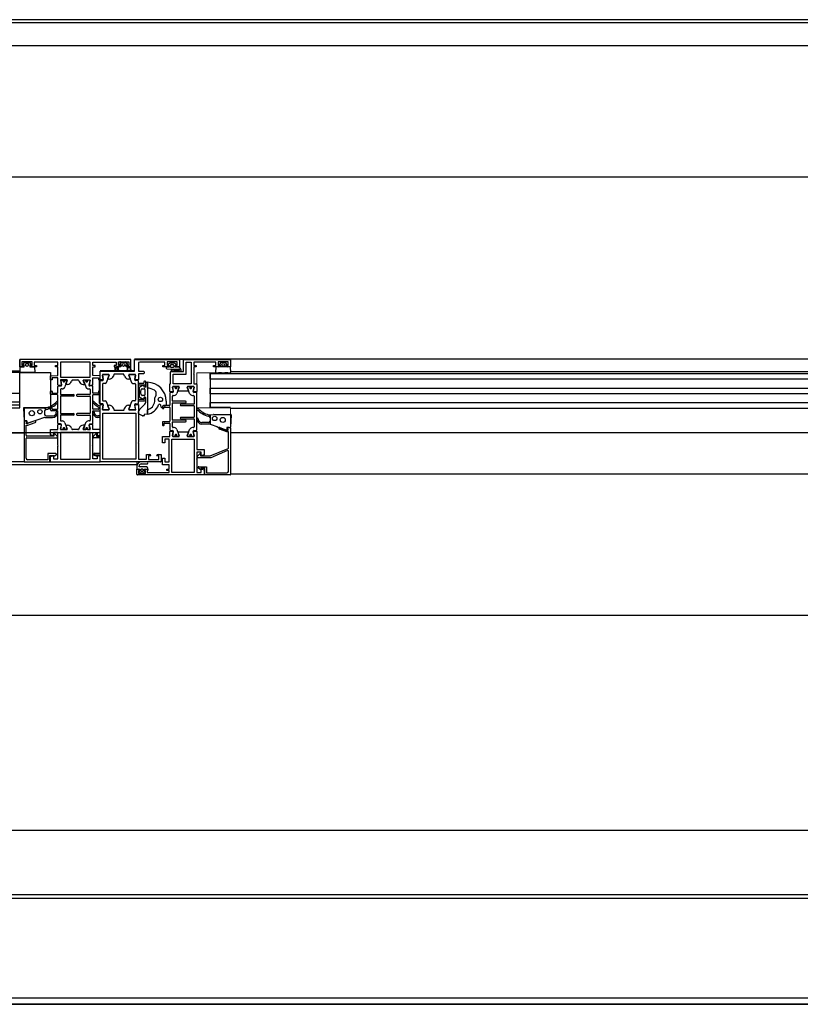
# Model space of a CAD drawing. Header units: millimetres. Extents: x 45983 to 94428, y -13359 to 18562.
# Tile 53 of 57: x 87684 to 88217, y 14488 to 15162. Entities that reach past the tile are written whole.
import ezdxf

# ---------------------------------------------------------------- set-up
doc = ezdxf.new("R2010")
doc.units = ezdxf.units.MM

msp = doc.modelspace()

# ---------------------------------------------------------------- linework, layer by layer
for p, q in [((91190, 15161.9), (81724.54, 15161.9)), ((81724.54, 15160.09), (91190, 15160.09)), ((75653.08, 15144.24), (91190, 15144.24)), ((92062.41, 15054.24), (75653.08, 15054.24)), ((87683.65, 14924.4), (87683.65, 14929.4)), ((87759.43, 14929.4), (87683.65, 14929.4)), ((87759.68, 14924.4), (87759.68, 14929.15)), ((87762.15, 14929.9), (87792.92, 14929.9)), ((87762.15, 14921.41), (87762.15, 14929.4)), ((87792.92, 14929.9), (87795.77, 14929.9)), ((87795.77, 14929.9), (87827.77, 14929.9)), ((87795.77, 14921.33), (87795.77, 14929.13)), ((87796.02, 14929.38), (87827.52, 14929.38)), ((87827.77, 14929.9), (88687.23, 14929.9)), ((87685.65, 14924.4), (87683.65, 14924.4)), ((87683.93, 14924.35), (87686.71, 14924.35)), ((87692.15, 14927.9), (87685.15, 14927.9)), ((87685.15, 14927.9), (87685.15, 14925.4)), ((87685.15, 14925.4), (87686.65, 14925.4)), ((87686.08, 14925.97), (87686.76, 14927.16)), ((87686.71, 14925.61), (87686.22, 14925.68)), ((87686.71, 14924.35), (87686.71, 14925.61)), ((87687.19, 14927.41), (87690.11, 14927.41)), ((87690.54, 14927.16), (87691.22, 14925.97)), ((87691.08, 14925.68), (87690.59, 14925.61)), ((87690.59, 14925.61), (87690.59, 14924.35)), ((87690.59, 14924.35), (87693.37, 14924.35)), ((87690.65, 14925.4), (87692.15, 14925.4)), ((87695.15, 14924.4), (87691.65, 14924.4)), ((87692.15, 14925.4), (87692.15, 14927.9)), ((87709.65, 14927.6), (87693.65, 14927.6)), ((87693.65, 14927.6), (87693.65, 14925.4)), ((87693.65, 14925.4), (87695.15, 14925.4)), ((87693.67, 14924.12), (87693.93, 14920.72)), ((87695.15, 14925.4), (87695.15, 14924.4)), ((87708.15, 14924.4), (87708.15, 14925.4)), ((87708.15, 14925.4), (87709.65, 14925.4)), ((87709.65, 14924.4), (87708.15, 14924.4)), ((87709.65, 14925.4), (87709.65, 14927.6)), ((87709.65, 14918.4), (87709.65, 14924.4)), ((87711.48, 14927.6), (87711.48, 14917.41)), ((87731.88, 14927.6), (87711.48, 14927.6)), ((87731.88, 14917.41), (87731.88, 14927.6)), ((87733.68, 14927.6), (87749.68, 14927.6)), ((87733.68, 14925.4), (87733.68, 14927.6)), ((87735.18, 14925.4), (87733.68, 14925.4)), ((87733.68, 14924.4), (87735.18, 14924.4)), ((87733.68, 14918.4), (87733.68, 14924.4)), ((87735.18, 14924.4), (87735.18, 14925.4)), ((87748.18, 14925.4), (87748.18, 14924.4)), ((87749.68, 14925.4), (87748.18, 14925.4)), ((87748.18, 14924.4), (87751.68, 14924.4)), ((87749.67, 14924.12), (87749.49, 14921.91)), ((87749.68, 14927.6), (87749.68, 14925.4)), ((87752.74, 14924.35), (87749.97, 14924.35)), ((87751.18, 14927.9), (87758.18, 14927.9)), ((87751.18, 14925.4), (87751.18, 14927.9)), ((87752.68, 14925.4), (87751.18, 14925.4)), ((87752.79, 14927.16), (87752.11, 14925.97)), ((87752.25, 14925.68), (87752.74, 14925.61)), ((87752.57, 14927.88), (87756.17, 14927.88)), ((87752.74, 14925.61), (87752.74, 14924.35)), ((87756.14, 14927.41), (87753.22, 14927.41)), ((87757.26, 14925.97), (87756.57, 14927.16)), ((87756.63, 14925.61), (87757.12, 14925.68)), ((87756.63, 14924.35), (87756.63, 14925.61)), ((87759.4, 14924.35), (87756.63, 14924.35)), ((87758.18, 14925.4), (87756.68, 14925.4)), ((87757.68, 14924.4), (87759.68, 14924.4)), ((87758.18, 14927.9), (87758.18, 14925.4)), ((87759.87, 14921.91), (87759.7, 14924.12)), ((87784.36, 14923.05), (87792.2, 14922.78)), ((87786.67, 14924.49), (87786.67, 14925.39)), ((87787.17, 14925.89), (87788.57, 14925.89)), ((87788.57, 14923.99), (87787.17, 14923.99)), ((87789.26, 14921.91), (87787.75, 14922.41)), ((87789.07, 14925.39), (87789.07, 14924.49)), ((87817.76, 14924.1), (87817.49, 14920.7)), ((87827.49, 14924.38), (87818.05, 14924.38)), ((87820.88, 14927.13), (87820.2, 14925.95)), ((87824.23, 14927.38), (87821.31, 14927.38)), ((87825.34, 14925.95), (87824.66, 14927.13)), ((87828.05, 14920.7), (87827.79, 14924.1)), ((87683.65, 14921.4), (86688.02, 14921.4)), ((87683.65, 14920.4), (86688.02, 14920.4)), ((87683.65, 14896.4), (87683.65, 14920.4)), ((87684.92, 14920.41), (87683.67, 14920.41)), ((87685.73, 14920.51), (87684.92, 14920.41)), ((87687.35, 14920.51), (87685.73, 14920.51)), ((87688.02, 14920.41), (87687.35, 14920.51)), ((87689.28, 14920.41), (87688.02, 14920.41)), ((87689.95, 14920.51), (87689.28, 14920.41)), ((87691.57, 14920.51), (87689.95, 14920.51)), ((87692.38, 14920.41), (87691.57, 14920.51)), ((87693.63, 14920.41), (87692.38, 14920.41)), ((87704.65, 14918.3), (87709.65, 14918.4)), ((87704.75, 14915.41), (87704.65, 14918.3)), ((87705.85, 14915.51), (87704.75, 14915.41)), ((87709.64, 14916.91), (87705.85, 14916.91)), ((87705.85, 14916.91), (87705.85, 14915.51)), ((87709.64, 14912.05), (87709.64, 14916.91)), ((87711.48, 14917.41), (87731.88, 14917.41)), ((87715.99, 14915.41), (87711.74, 14915.41)), ((87719.86, 14915.41), (87723.51, 14915.41)), ((87727.34, 14915.41), (87731.6, 14915.41)), ((87738.68, 14918.3), (87733.68, 14918.4)), ((87733.69, 14916.91), (87737.48, 14916.91)), ((87733.69, 14912.05), (87733.69, 14916.91)), ((87737.48, 14916.91), (87737.48, 14915.51)), ((87737.48, 14915.51), (87738.58, 14915.41)), ((87738.58, 14915.41), (87738.68, 14918.3)), ((87738.68, 14921.91), (87762.15, 14921.91)), ((87738.69, 14921.41), (87762.15, 14921.41)), ((87740.53, 14915.5), (87738.88, 14915.5)), ((87744.92, 14916.06), (87744.11, 14916.06)), ((87748.11, 14919.08), (87747.73, 14918.04)), ((87754.47, 14919.41), (87748.58, 14919.41)), ((87755.91, 14921.39), (87752.45, 14921.39)), ((87755.32, 14918.04), (87754.94, 14919.08)), ((87758.95, 14916.06), (87758.14, 14916.06)), ((87764.59, 14915.51), (87762.54, 14915.51)), ((87768.79, 14920.91), (87768.79, 14920.11)), ((87787.02, 14921.08), (87795.52, 14921.08)), ((87787.5, 14921.65), (87789.01, 14921.15)), ((87792.74, 14921.89), (87789.48, 14921.88)), ((87789.48, 14921.08), (87793.06, 14921.08)), ((87813.78, 14920.36), (87813.78, 14896.9)), ((87813.78, 14919.9), (88701.22, 14919.9)), ((87813.78, 14915.9), (87813.78, 14919.9)), ((88701.22, 14915.9), (87813.78, 14915.9)), ((88687.23, 14920.9), (87827.77, 14920.9)), ((87709.66, 14906.65), (87709.66, 14910.85)), ((87709.88, 14911.85), (87711.92, 14911.85)), ((87710.16, 14911.35), (87711.81, 14911.35)), ((87711.46, 14908.85), (87711.46, 14905.65)), ((87711.54, 14915.17), (87712.08, 14912.09)), ((87711.73, 14914.99), (87712.31, 14911.82)), ((87712.59, 14909.35), (87711.96, 14909.35)), ((87712.05, 14915.35), (87713.19, 14915.26)), ((87716.03, 14914.93), (87714.47, 14910.66)), ((87714.51, 14915.24), (87715.72, 14915.34)), ((87715.29, 14912.68), (87716.18, 14915.14)), ((87716.28, 14912.41), (87715.47, 14912.41)), ((87719.35, 14915.08), (87719.1, 14914.38)), ((87723.98, 14915.08), (87724.23, 14914.38)), ((87727.05, 14912.41), (87727.86, 14912.41)), ((87728.05, 14912.68), (87727.15, 14915.14)), ((87727.31, 14914.93), (87728.86, 14910.66)), ((87728.82, 14915.24), (87727.61, 14915.34)), ((87731.29, 14915.35), (87730.14, 14915.26)), ((87730.74, 14909.35), (87731.38, 14909.35)), ((87731.6, 14914.99), (87731.02, 14911.82)), ((87731.79, 14915.17), (87731.25, 14912.09)), ((87731.45, 14911.85), (87733.49, 14911.85)), ((87733.18, 14911.35), (87731.52, 14911.35)), ((87731.88, 14908.85), (87731.88, 14905.65)), ((87733.68, 14906.65), (87733.68, 14910.85)), ((87738.29, 14899.55), (87738.29, 14914.55)), ((87738.79, 14915.05), (87740.25, 14915.05)), ((87740.29, 14912.55), (87740.29, 14901.55)), ((87742.38, 14913.05), (87740.79, 14913.05)), ((87760.7, 14913.05), (87762.29, 14913.05)), ((87762.79, 14912.55), (87762.79, 14901.55)), ((87764.29, 14915.05), (87762.83, 14915.05)), ((87764.79, 14899.55), (87764.79, 14914.55)), ((87764.79, 14913.35), (87764.79, 14911.75)), ((87768.29, 14913.05), (87765.09, 14913.05)), ((87765.09, 14912.05), (87769.49, 14912.05)), ((87765.59, 14903.88), (87765.59, 14910.22)), ((87765.83, 14910.65), (87767.56, 14911.71)), ((87766.34, 14907.21), (87766.97, 14909.06)), ((87767.45, 14909.4), (87768.79, 14909.4)), ((87768.59, 14914.25), (87768.59, 14913.35)), ((87769.49, 14914.55), (87768.89, 14914.55)), ((87769.29, 14908.9), (87769.29, 14905.2)), ((87769.79, 14912.37), (87769.79, 14914.25)), ((87770.99, 14909.8), (87770.99, 14913.8)), ((87789.76, 14910.72), (87789.38, 14910.72)), ((87789.96, 14910.46), (87789.96, 14910.52)), ((87791.01, 14910.52), (87791.01, 14910.46)), ((87791.58, 14910.72), (87791.21, 14910.72)), ((87799.83, 14910.72), (87799.46, 14910.72)), ((87800.03, 14910.45), (87800.03, 14910.52)), ((87801.08, 14910.52), (87801.08, 14910.45)), ((87801.66, 14910.72), (87801.28, 14910.72)), ((87804.77, 14912.32), (87804.77, 14907.46)), ((87813.78, 14905.9), (87813.78, 14909.9)), ((87813.78, 14909.9), (88701.22, 14909.9)), ((86688.02, 14906.4), (87683.65, 14906.4)), ((87704.66, 14905.65), (87704.66, 14907.55)), ((87704.96, 14907.85), (87705.56, 14907.85)), ((87709.36, 14905.35), (87704.96, 14905.35)), ((87705.86, 14907.55), (87705.86, 14906.65)), ((87706.16, 14906.35), (87709.36, 14906.35)), ((87709.69, 14895.65), (87709.69, 14905.05)), ((87711.46, 14904.05), (87711.46, 14892.65)), ((87711.76, 14905.35), (87720.46, 14905.35)), ((87720.46, 14904.35), (87711.76, 14904.35)), ((87731.58, 14905.35), (87722.88, 14905.35)), ((87722.88, 14904.35), (87731.58, 14904.35)), ((87731.88, 14904.05), (87731.88, 14892.65)), ((87733.65, 14895.65), (87733.65, 14905.05)), ((87737.18, 14906.35), (87733.98, 14906.35)), ((87733.98, 14905.35), (87738.38, 14905.35)), ((87737.48, 14907.55), (87737.48, 14906.65)), ((87738.38, 14907.85), (87737.78, 14907.85)), ((87764.79, 14902.35), (87764.79, 14900.75)), ((87768.49, 14902.05), (87765.09, 14902.05)), ((87767.56, 14902.39), (87765.83, 14903.45)), ((87766.97, 14905.04), (87766.34, 14906.89)), ((87768.79, 14904.7), (87767.45, 14904.7)), ((87768.79, 14902.75), (87768.79, 14902.35)), ((87769.49, 14903.05), (87769.09, 14903.05)), ((87769.79, 14901.75), (87769.79, 14902.75)), ((87776.09, 14900.69), (87776.09, 14903.16)), ((87786.26, 14906.32), (87786.26, 14898.12)), ((87788.49, 14907.26), (87786.45, 14907.26)), ((87788.22, 14906.82), (87786.76, 14906.82)), ((87788.06, 14901.12), (87788.06, 14904.32)), ((87788.56, 14904.82), (87789.3, 14904.82)), ((87798.95, 14907.82), (87792.08, 14907.82)), ((87801.74, 14904.82), (87802.48, 14904.82)), ((87804.58, 14907.26), (87802.53, 14907.26)), ((87804.28, 14906.82), (87802.82, 14906.82)), ((87802.98, 14904.32), (87802.98, 14899.12)), ((87804.78, 14881.32), (87804.78, 14906.32)), ((88701.22, 14905.9), (87813.78, 14905.9)), ((86688.02, 14900.4), (87683.65, 14900.4)), ((86688.02, 14898.4), (87683.65, 14898.4)), ((86688.02, 14896.4), (87683.65, 14896.4)), ((87686.19, 14896.08), (87686.65, 14887.68)), ((87686.48, 14896.4), (87698.19, 14896.4)), ((87698.19, 14896.4), (87700.71, 14896.21)), ((87700.71, 14896.21), (87701.43, 14896.21)), ((87704.66, 14895.05), (87704.66, 14896.03)), ((87704.96, 14896.35), (87705.36, 14896.35)), ((87705.66, 14896.05), (87705.66, 14895.65)), ((87705.96, 14895.35), (87709.36, 14895.35)), ((87737.38, 14895.35), (87733.98, 14895.35)), ((87737.68, 14896.05), (87737.68, 14895.65)), ((87738.38, 14896.35), (87737.98, 14896.35)), ((87740.25, 14899.05), (87738.79, 14899.05)), ((87738.88, 14898.61), (87740.53, 14898.61)), ((87740.79, 14901.05), (87742.38, 14901.05)), ((87744.11, 14898.05), (87744.91, 14898.05)), ((87747.73, 14896.07), (87748.11, 14895.03)), ((87754.97, 14895.03), (87755.34, 14896.07)), ((87758.16, 14898.05), (87758.97, 14898.05)), ((87762.29, 14901.05), (87760.7, 14901.05)), ((87762.88, 14895.35), (87762.33, 14898.46)), ((87762.83, 14899.05), (87764.29, 14899.05)), ((87765.09, 14901.05), (87769.09, 14901.05)), ((87765.57, 14895.19), (87769.2, 14898.82)), ((87780.49, 14896.8), (87780.05, 14898.24)), ((87781.56, 14895.82), (87781.96, 14895.82)), ((87782.26, 14896.12), (87782.26, 14896.52)), ((87782.56, 14896.82), (87785.96, 14896.82)), ((87783.78, 14900.8), (87783.78, 14898.24)), ((87786.26, 14896.52), (87786.26, 14887.12)), ((87788.06, 14888.12), (87788.06, 14899.52)), ((87797.06, 14900.82), (87788.36, 14900.82)), ((87788.36, 14899.82), (87797.06, 14899.82)), ((87802.68, 14898.82), (87793.98, 14898.82)), ((87793.98, 14897.82), (87802.68, 14897.82)), ((87802.98, 14897.52), (87802.98, 14890.12)), ((87813.78, 14896.4), (87813.78, 14899.9)), ((87813.78, 14899.9), (88701.22, 14899.9)), ((87813.78, 14896.9), (87827.77, 14896.9)), ((88687.22, 14895.9), (87827.78, 14895.9)), ((87700.51, 14889.72), (87695.26, 14887.97)), ((87700.67, 14894.21), (87700.67, 14891.77)), ((87700.84, 14889.77), (87706.17, 14889.77)), ((87701.67, 14890.77), (87706.17, 14890.77)), ((87709.36, 14894.35), (87705.36, 14894.35)), ((87709.68, 14885.85), (87709.68, 14894.05)), ((87711.46, 14891.05), (87711.46, 14887.85)), ((87711.76, 14892.35), (87720.46, 14892.35)), ((87720.46, 14891.35), (87711.76, 14891.35)), ((87731.58, 14892.35), (87722.88, 14892.35)), ((87722.88, 14891.35), (87731.58, 14891.35)), ((87731.88, 14891.05), (87731.88, 14887.85)), ((87733.65, 14885.85), (87733.65, 14894.05)), ((87733.98, 14894.35), (87737.98, 14894.35)), ((87738.68, 14890.77), (87737.16, 14890.77)), ((87738.68, 14889.77), (87737.16, 14889.77)), ((87748.58, 14894.7), (87754.5, 14894.7)), ((87764.99, 14892.55), (87764.99, 14893.78)), ((87768.79, 14891.63), (87768.79, 14891.12)), ((87770.99, 14892.01), (87770.99, 14895.06)), ((87802.68, 14889.82), (87793.98, 14889.82)), ((87793.98, 14888.82), (87802.68, 14888.82)), ((87802.98, 14888.52), (87802.98, 14883.32)), ((87828.26, 14891.5), (87827.8, 14883.1)), ((87686.67, 14886.93), (87686.67, 14859.68)), ((87686.94, 14887.47), (87688.51, 14887.47)), ((87688.47, 14887.43), (87687.17, 14887.43)), ((87687.97, 14877.55), (87687.97, 14884.43)), ((87687.97, 14884.43), (87689.18, 14884.43)), ((87688.17, 14885.63), (87688.47, 14887.43)), ((87689.03, 14885.63), (87688.17, 14885.63)), ((87688.51, 14887.47), (87688.51, 14886.13)), ((87694.01, 14887.44), (87689.03, 14885.63)), ((87695.26, 14887.97), (87689.12, 14885.73)), ((87689.18, 14884.43), (87694.27, 14886.28)), ((87709.67, 14881.43), (87709.67, 14884.74)), ((87711.91, 14884.98), (87709.86, 14884.98)), ((87711.62, 14885.35), (87710.16, 14885.35)), ((87712.1, 14884.75), (87711.56, 14881.66)), ((87711.66, 14881.69), (87712.2, 14884.75)), ((87711.96, 14887.35), (87712.7, 14887.35)), ((87714.58, 14886.03), (87716.14, 14881.75)), ((87716.2, 14881.7), (87715.31, 14884.16)), ((87715.49, 14884.42), (87716.3, 14884.42)), ((87719.12, 14882.45), (87719.37, 14881.76)), ((87724.22, 14882.45), (87723.96, 14881.76)), ((87727.84, 14884.42), (87727.03, 14884.42)), ((87727.13, 14881.7), (87728.03, 14884.16)), ((87728.75, 14886.03), (87727.2, 14881.75)), ((87731.38, 14887.35), (87730.63, 14887.35)), ((87731.68, 14881.69), (87731.14, 14884.75)), ((87731.23, 14884.75), (87731.77, 14881.66)), ((87733.47, 14884.98), (87731.43, 14884.98)), ((87731.71, 14885.35), (87733.18, 14885.35)), ((87733.67, 14881.43), (87733.67, 14884.74)), ((87781.26, 14886.52), (87781.26, 14884.62)), ((87785.96, 14886.82), (87781.56, 14886.82)), ((87781.56, 14884.32), (87782.16, 14884.32)), ((87782.46, 14884.62), (87782.46, 14885.52)), ((87782.76, 14885.82), (87785.96, 14885.82)), ((87786.26, 14885.52), (87786.26, 14881.32)), ((87788.06, 14883.32), (87788.06, 14886.52)), ((87797.06, 14887.82), (87788.36, 14887.82)), ((87788.36, 14886.82), (87797.06, 14886.82)), ((87789.3, 14882.82), (87788.56, 14882.82)), ((87802.48, 14882.82), (87801.74, 14882.82)), ((87812.78, 14886.19), (87808.28, 14886.19)), ((87813.61, 14885.19), (87808.28, 14885.19)), ((87813.94, 14885.13), (87819.17, 14883.31)), ((87818.37, 14883.31), (87824.51, 14881.07)), ((87827.78, 14882.31), (87827.78, 14850.64)), ((87738.69, 14879.24), (85561.31, 14879.24)), ((87686.67, 14879.24), (86685, 14879.24)), ((86685, 14879.24), (87686.67, 14879.24)), ((87688.07, 14861.83), (87688.07, 14875.35)), ((87707.06, 14877.05), (87688.47, 14877.05)), ((87688.57, 14875.85), (87709.06, 14875.85)), ((87704.67, 14877.82), (87704.67, 14881.43)), ((87704.67, 14881.43), (87709.67, 14881.43)), ((87706.14, 14877.43), (87704.67, 14877.82)), ((87706.67, 14877.43), (87706.14, 14877.43)), ((87709.67, 14879.43), (87706.67, 14879.43)), ((87706.67, 14879.43), (87706.67, 14877.43)), ((87707.06, 14878.35), (87707.06, 14877.05)), ((87709.42, 14876.69), (87707.59, 14878.56)), ((87709.67, 14870.68), (87709.67, 14879.43)), ((87711.47, 14879.43), (87711.47, 14861.23)), ((87731.87, 14879.43), (87711.47, 14879.43)), ((87711.76, 14881.43), (87716.01, 14881.43)), ((87712.54, 14881.45), (87711.9, 14881.43)), ((87713.19, 14881.45), (87712.78, 14881.45)), ((87715.86, 14881.45), (87714.55, 14881.45)), ((87723.49, 14881.43), (87719.84, 14881.43)), ((87731.58, 14881.43), (87727.32, 14881.43)), ((87727.48, 14881.45), (87728.78, 14881.45)), ((87730.14, 14881.45), (87730.56, 14881.45)), ((87730.79, 14881.45), (87731.44, 14881.43)), ((87731.87, 14861.23), (87731.87, 14879.43)), ((87738.67, 14881.43), (87733.67, 14881.43)), ((87733.67, 14879.43), (87736.67, 14879.43)), ((87733.67, 14870.68), (87733.67, 14879.43)), ((87733.92, 14876.69), (87735.75, 14878.56)), ((87738.68, 14875.85), (87734.27, 14875.85)), ((87736.27, 14878.35), (87736.27, 14877.05)), ((87736.27, 14877.05), (87738.68, 14877.05)), ((87736.67, 14879.43), (87736.67, 14877.43)), ((87736.67, 14877.43), (87737.2, 14877.43)), ((87737.2, 14877.43), (87738.67, 14877.82)), ((87786.45, 14880.37), (87788.5, 14880.37)), ((87786.76, 14880.82), (87788.22, 14880.82)), ((87789.38, 14876.92), (87789.76, 14876.92)), ((87789.96, 14877.12), (87789.96, 14877.18)), ((87791.01, 14877.18), (87791.01, 14877.12)), ((87791.21, 14876.92), (87791.58, 14876.92)), ((87792.08, 14879.81), (87798.95, 14879.81)), ((87799.46, 14876.92), (87799.83, 14876.92)), ((87800.03, 14877.12), (87800.03, 14877.18)), ((87801.08, 14877.18), (87801.08, 14877.12)), ((87801.28, 14876.92), (87801.66, 14876.92)), ((87802.54, 14880.37), (87804.58, 14880.37)), ((87802.82, 14880.82), (87804.28, 14880.82)), ((88687.22, 14879.24), (87827.78, 14879.24)), ((87709.92, 14870.43), (87709.67, 14870.68)), ((87709.67, 14870.18), (87709.92, 14870.43)), ((87709.67, 14861.43), (87709.67, 14870.18)), ((87733.42, 14870.43), (87733.67, 14870.68)), ((87733.67, 14870.18), (87733.42, 14870.43)), ((87733.67, 14861.43), (87733.67, 14870.18)), ((87708.37, 14865.03), (87702.97, 14865.03)), ((87702.97, 14865.03), (87702.97, 14860.83)), ((87704.17, 14859.43), (87704.17, 14863.83)), ((87704.17, 14863.83), (87706.87, 14863.83)), ((87704.67, 14863.03), (87706.17, 14863.43)), ((87704.67, 14859.43), (87704.67, 14863.03)), ((87706.17, 14863.43), (87706.67, 14863.43)), ((87706.67, 14863.43), (87706.67, 14861.43)), ((87706.87, 14863.83), (87706.99, 14863.62)), ((87707.53, 14863.47), (87708.62, 14864.1)), ((87734.28, 14864.31), (87734.28, 14864.81)), ((87735.8, 14863.47), (87734.72, 14864.1)), ((87734.97, 14865.03), (87738.68, 14865.03)), ((87736.47, 14863.83), (87736.34, 14863.62)), ((87738.68, 14863.83), (87736.47, 14863.83)), ((87736.67, 14863.43), (87736.67, 14861.43)), ((87737.17, 14863.43), (87736.67, 14863.43)), ((87738.67, 14863.03), (87737.17, 14863.43)), ((87805.03, 14863.08), (87806.86, 14864.95)), ((87826.38, 14852.79), (87826.38, 14866.61)), ((87763.77, 14857.43), (85536.23, 14857.43)), ((87686.67, 14859.43), (86685, 14859.43)), ((87686.92, 14859.43), (87704.17, 14859.43)), ((87702.97, 14860.83), (87689.07, 14860.83)), ((87704.69, 14859.43), (87738.67, 14859.43)), ((87706.67, 14861.43), (87709.67, 14861.43)), ((87711.47, 14861.23), (87731.87, 14861.23)), ((87736.67, 14861.43), (87733.67, 14861.43)), ((87770.53, 14859.41), (87766.78, 14859.41)), ((87766.78, 14857.91), (87770.53, 14857.91)), ((87806.91, 14854.43), (87805.83, 14855.05)), ((87766.58, 14853.91), (87766.58, 14853.21)), ((87767.48, 14854.41), (87767.08, 14854.41)), ((87767.08, 14852.71), (87767.48, 14852.71)), ((87767.98, 14853.21), (87767.98, 14853.91)), ((88687.22, 14850.89), (87827.78, 14850.89)), ((92062.41, 14754.24), (86660, 14754.24)), ((86776.24, 14607.43), (89900, 14607.43)), ((89889.57, 14563.22), (86776.24, 14563.22)), ((89889.57, 14560.56), (86776.24, 14560.56)), ((86776.24, 14492.56), (89889.57, 14492.56)), ((89889.57, 14488.22), (86776.24, 14488.22)), ((86776.24, 14488.22), (89889.57, 14488.22))]:
    msp.add_line(p, q)
at = {"extrusion": (0, 0, -1)}
for p, q in [((87759.68, 14929.4), (87683.65, 14929.4)), ((87683.65, 14929.4), (87683.65, 14920.41)), ((87759.68, 14921.91), (87759.68, 14929.4)), ((87683.65, 14920.41), (87704.66, 14920.41)), ((87704.66, 14920.41), (87704.66, 14896.4)), ((87704.66, 14896.4), (87686.67, 14896.4)), ((87686.67, 14896.4), (87686.67, 14859.43)), ((87686.67, 14859.43), (87738.69, 14859.43))]:
    msp.add_line(p, q, dxfattribs=at)
at = {"lineweight": 9}
for p, q in [((87762.15, 14929.4), (87827.77, 14929.4)), ((87827.77, 14929.4), (87827.77, 14920.36)), ((87738.69, 14859.41), (87738.69, 14921.41)), ((87804.7, 14920.36), (87804.7, 14896.4)), ((87827.77, 14920.36), (87804.7, 14920.36)), ((87804.7, 14896.4), (87827.78, 14896.4)), ((87827.78, 14896.4), (87827.78, 14850.39)), ((87763.78, 14859.41), (87738.69, 14859.41)), ((87763.78, 14850.39), (87763.78, 14859.41)), ((87827.78, 14850.39), (87763.78, 14850.39))]:
    msp.add_line(p, q, dxfattribs=at)
for points in [[(87759.79, 14921.41), (87762.15, 14921.41), (87762.15, 14929.38), (87792.68, 14929.38)], [(87792.93, 14929.13), (87792.93, 14924.38), (87790.93, 14924.38)], [(87827.77, 14929.13), (87827.77, 14924.38), (87825.77, 14924.38)], [(87738.69, 14915.75), (87738.69, 14921.41), (87748.99, 14921.41), (87748.99, 14924.01), (87750.49, 14924.01), (87750.49, 14921.41), (87757.49, 14921.41), (87757.49, 14924.01), (87759.29, 14924.01), (87759.29, 14921.91)], [(87784.93, 14924.38), (87781.43, 14924.38), (87781.43, 14925.38), (87782.93, 14925.38), (87782.93, 14927.58), (87765.78, 14927.58), (87764.99, 14927.29), (87764.79, 14926.45), (87764.79, 14921.41), (87768.29, 14921.41)], [(87785.18, 14925.81), (87785.18, 14925.38), (87785.78, 14925.38), (87785.78, 14924.08), (87783.88, 14924.08), (87783.88, 14923.55)], [(87789.93, 14925.38), (87791.43, 14925.38), (87791.43, 14927.88), (87784.43, 14927.88), (87784.43, 14925.38), (87785.93, 14925.38)], [(87790.36, 14926.22), (87789.28, 14926.98), (87786.48, 14926.98), (87785.39, 14926.22)], [(87793.88, 14922.69), (87792.88, 14924.08), (87789.98, 14924.08), (87789.98, 14925.38), (87790.58, 14925.38), (87790.58, 14925.81)], [(87819.77, 14924.38), (87817.77, 14924.38), (87816.27, 14924.38), (87816.27, 14925.38), (87817.77, 14925.38), (87817.77, 14927.58), (87802.77, 14927.58), (87802.77, 14925.38), (87804.27, 14925.38), (87804.27, 14924.38), (87802.77, 14924.38), (87802.77, 14919.88), (87802.52, 14919.63), (87802.77, 14919.38), (87802.77, 14912.82), (87804.27, 14912.82)], [(87824.77, 14925.38), (87826.27, 14925.38), (87826.27, 14927.88), (87819.27, 14927.88), (87819.27, 14925.38), (87820.77, 14925.38)], [(87820.34, 14925.65), (87820.77, 14925.58), (87820.77, 14924.38)], [(87824.77, 14924.38), (87824.77, 14925.58), (87825.2, 14925.65)], [(87740.18, 14918.81), (87740.72, 14915.74), (87740.19, 14918.76)], [(87744.62, 14919.05), (87740.38, 14919.05), (87744.56, 14919.05)], [(87743.92, 14916.33), (87744.81, 14918.78), (87742.85, 14913.38)], [(87760.23, 14913.38), (87758.23, 14918.79), (87759.13, 14916.33)], [(87758.52, 14919.05), (87762.69, 14919.06), (87758.42, 14919.06)], [(87762.88, 14918.76), (87762.34, 14915.74), (87762.89, 14918.83)], [(87768.29, 14919.61), (87764.79, 14919.61), (87764.79, 14915.71)], [(87786.25, 14907.46), (87786.27, 14912.82), (87786.77, 14912.82), (87786.77, 14920.83)], [(87817.79, 14920.38), (87819.04, 14920.38), (87819.85, 14920.48), (87821.47, 14920.48), (87822.15, 14920.38), (87823.4, 14920.38), (87824.07, 14920.48), (87825.69, 14920.48), (87826.5, 14920.38), (87827.75, 14920.38)], [(87768.45, 14911.37), (87768.62, 14910.8), (87769.79, 14910.8), (87769.79, 14910.9), (87769.79, 14913.5)], [(87770.09, 14913.8), (87770.99, 14913.8), (87770.99, 14892.01), (87768.95, 14891.83)], [(87788.71, 14907.41), (87788.14, 14910.58), (87788.69, 14907.5)], [(87791.8, 14910.82), (87792.6, 14910.82), (87788.34, 14910.82), (87789.16, 14910.82)], [(87791.89, 14908.08), (87792.79, 14910.55), (87791.18, 14906.14)], [(87799.86, 14906.13), (87798.24, 14910.55), (87799.13, 14908.08)], [(87801.88, 14910.82), (87802.68, 14910.82), (87798.43, 14910.82), (87799.24, 14910.82)], [(87802.86, 14910.46), (87802.34, 14907.5), (87802.88, 14910.58)], [(87769.79, 14900.23), (87769.79, 14903.3), (87768.62, 14903.3), (87768.45, 14902.73)], [(87734.78, 14865.31), (87738.68, 14865.31), (87738.68, 14898.41)], [(87740.73, 14898.37), (87740.18, 14895.29), (87740.74, 14898.46)], [(87742.85, 14900.72), (87744.81, 14895.32), (87743.92, 14897.78)], [(87759.16, 14897.78), (87758.27, 14895.32), (87760.23, 14900.72)], [(87762.64, 14895.05), (87758.45, 14895.05), (87762.95, 14895.05), (87762.32, 14898.61), (87764.8, 14898.61), (87764.8, 14872.65), (87764.55, 14872.4), (87764.8, 14872.15), (87764.8, 14861.2), (87770.3, 14861.2), (87770.3, 14864.41), (87772.3, 14864.41)], [(87781.27, 14896.92), (87781.26, 14897.12), (87781.26, 14896.12)], [(87785.96, 14897.82), (87781.96, 14897.82), (87783.38, 14897.84)], [(87740.37, 14895.05), (87744.62, 14895.05), (87740.44, 14895.05)], [(87768.49, 14890.81), (87767.64, 14890.83), (87765.25, 14892.11)], [(87813.01, 14891.62), (87813.78, 14891.62), (87813.78, 14885.17)], [(87813.82, 14891.62), (87816.3, 14891.81), (87827.96, 14891.81)], [(87820.58, 14882.8), (87825.31, 14881.07), (87825.48, 14881.01), (87826.28, 14881.01), (87825.98, 14882.81), (87827.28, 14882.81)], [(87826.7, 14882.81), (87825.18, 14882.81), (87825.18, 14881.54)], [(87804.78, 14880.17), (87804.78, 14867.81), (87809.78, 14867.81), (87809.78, 14864.21), (87808.31, 14863.81), (87807.78, 14863.81), (87807.78, 14866.01), (87804.78, 14866.01), (87804.78, 14861.64), (87804.53, 14861.39), (87804.78, 14861.14), (87804.78, 14852.19), (87807.78, 14852.19), (87807.78, 14854.39), (87808.28, 14854.39), (87809.78, 14853.98), (87809.78, 14850.39), (87764.28, 14850.39)], [(87769.78, 14854.39), (87771.28, 14854.39), (87771.28, 14853.39), (87770.78, 14853.39), (87770.78, 14852.19), (87785.78, 14852.19), (87785.78, 14853.39), (87784.28, 14853.39), (87784.28, 14854.39), (87785.78, 14854.39), (87785.78, 14857.39), (87781.28, 14857.39), (87781.28, 14861.89), (87782.78, 14861.89), (87782.78, 14859.39), (87785.78, 14859.39), (87785.78, 14874.81), (87782.78, 14874.81), (87782.78, 14872.31), (87781.28, 14872.31), (87781.28, 14876.81), (87786.26, 14876.81), (87786.26, 14880.17)], [(87788.17, 14877.17), (87788.7, 14880.13), (87788.15, 14877.05)], [(87789.16, 14876.82), (87788.35, 14876.81), (87792.6, 14876.81), (87791.8, 14876.82)], [(87791.18, 14881.51), (87792.79, 14877.08), (87791.9, 14879.55)], [(87799.14, 14879.55), (87798.25, 14877.08), (87799.86, 14881.5)], [(87799.24, 14876.82), (87798.43, 14876.82), (87802.69, 14876.82), (87801.88, 14876.82)], [(87802.33, 14880.23), (87802.89, 14877.05), (87802.34, 14880.13)], [(87826.48, 14869.04), (87826.48, 14879.81), (87825.27, 14879.81), (87820.17, 14881.67)], [(87807.38, 14864.73), (87807.38, 14863.43), (87813.99, 14863.43), (87826.17, 14868.58)], [(87780.04, 14859.41), (87738.68, 14859.41), (87738.68, 14863.81), (87734.78, 14863.81)], [(87773.3, 14863.41), (87771.8, 14863.41), (87771.8, 14860.91), (87778.8, 14860.91), (87778.8, 14863.41), (87777.3, 14863.41)], [(87778.3, 14864.41), (87780.29, 14864.41), (87780.29, 14859.66)], [(87825.69, 14867.07), (87814.24, 14862.23), (87805.38, 14862.23)], [(87763.78, 14856.41), (87763.78, 14854.41), (87765.78, 14854.41), (87765.78, 14853.21), (87765.28, 14853.21), (87765.28, 14852.88)], [(87770.28, 14855.91), (87765.28, 14855.91), (87765.28, 14856.41)], [(87769.28, 14852.88), (87769.28, 14853.21), (87768.78, 14853.21), (87768.78, 14854.41), (87771.28, 14854.41), (87771.28, 14854.91)], [(87806.08, 14855.99), (87811.48, 14855.99), (87811.48, 14851.79), (87825.38, 14851.79)], [(87827.53, 14850.39), (87810.28, 14850.39), (87810.28, 14854.79), (87807.58, 14854.79), (87807.46, 14854.58)], [(87763.78, 14850.89), (87763.78, 14854.39), (87764.78, 14854.39)], [(87765.78, 14853.39), (87764.78, 14853.39), (87764.78, 14851.39), (87769.78, 14851.39), (87769.78, 14853.39), (87768.78, 14853.39)], [(87765.49, 14852.47), (87766.58, 14851.71), (87767.98, 14851.71), (87769.07, 14852.47)]]:
    msp.add_lwpolyline(points)
for points in [[(87800.97, 14927.58), (87800.97, 14912.82), (87788.57, 14912.82), (87788.57, 14919.28), (87797.57, 14919.28), (87797.57, 14927.58)], [(87762.99, 14861.21), (87740.49, 14861.21), (87740.49, 14892.7), (87762.99, 14892.7)], [(87802.98, 14861.85), (87802.98, 14852.19), (87787.58, 14852.19), (87787.58, 14874.81), (87802.98, 14874.81)]]:
    msp.add_lwpolyline(points, close=True)
for centre, radius in [((87688.65, 14925.71), 1), ((87754.68, 14925.71), 1), ((87822.77, 14925.68), 1), ((87713.88, 14914.65), 0.526), ((87729.46, 14914.65), 0.526), ((87779.89, 14902.06), 1.5), ((87691.97, 14892.65), 1.75), ((87697.47, 14893.65), 1.5), ((87816.98, 14889.06), 1.5), ((87822.48, 14888.06), 1.75), ((87713.88, 14882.05), 0.55), ((87729.46, 14882.05), 0.55)]:
    msp.add_circle(centre, radius)
for centre, radius, start, end in [((87683.9, 14929.15), 0.25, 90, 180), ((87759.43, 14929.15), 0.25, 0, 90), ((87792.68, 14929.13), 0.25, 0, 90), ((87796.02, 14929.13), 0.25, 90, 180), ((87827.52, 14929.13), 0.25, 0, 90), ((87683.86, 14924.14), 0.226, 71.20948, 184.42738), ((87685.65, 14925.4), 1, 270, 0), ((87686.25, 14925.87), 0.2, 150, 260.53768), ((87687.19, 14926.91), 0.5, 90, 150), ((87690.11, 14926.91), 0.5, 30, 90), ((87691.65, 14925.4), 1, 180, 270), ((87691.05, 14925.87), 0.2, 279.46232, 30), ((87693.44, 14924.14), 0.227, 355.76211, 109.26787), ((87749.89, 14924.14), 0.227, 70.73213, 184.23789), ((87752.65, 14923.1), 1.72, 110.61593, 263.12539), ((87752.42, 14926.63), 1.26, 82.96362, 259.61999), ((87751.68, 14925.4), 1, 270, 0), ((87751.75, 14925.13), 0.506, 305.42141, 30.92432), ((87752.28, 14925.87), 0.2, 150, 260.53768), ((87753.22, 14926.91), 0.5, 90, 150), ((87755.7, 14923.1), 1.72, 276.87461, 65.89661), ((87756.63, 14925.13), 0.506, 150.10638, 243.35139), ((87756.14, 14926.91), 0.5, 30, 90), ((87756.01, 14926.63), 1.26, 278.16593, 82.96362), ((87757.68, 14925.4), 1, 180, 270), ((87757.08, 14925.87), 0.2, 279.46232, 30), ((87759.47, 14924.14), 0.226, 355.57262, 108.79052), ((87784.38, 14923.55), 0.5, 180, 268), ((87784.93, 14925.38), 1, 270, 0), ((87785.68, 14925.81), 0.5, 125.00001, 180), ((87787.17, 14925.39), 0.5, 90, 180), ((87787.17, 14924.49), 0.5, 180, 270), ((87787.63, 14922.03), 0.4, 71.79844, 251.79844), ((87788.57, 14925.39), 0.5, 0, 90), ((87788.57, 14924.49), 0.5, 270, 0), ((87790.93, 14925.38), 1, 180, 270), ((87790.08, 14925.81), 0.5, 0, 54.99997), ((87792.17, 14921.77), 1.01, 38.43405, 87.97124), ((87792.75, 14922.18), 0.297, 268.28945, 46.76219), ((87793.06, 14922.1), 1.02, 270, 36.01676), ((87818.05, 14924.08), 0.3, 90, 176.69813), ((87819.77, 14925.38), 1, 270, 0), ((87820.37, 14925.85), 0.2, 150, 260.53768), ((87821.31, 14926.88), 0.5, 90, 150), ((87824.23, 14926.88), 0.5, 30, 90), ((87825.77, 14925.38), 1, 180, 270), ((87825.17, 14925.85), 0.2, 279.46232, 30), ((87827.49, 14924.08), 0.3, 3.30187, 90), ((87683.67, 14920.71), 0.3, 176.69813, 270), ((87693.63, 14920.71), 0.3, 270, 3.30187), ((87711.74, 14915.21), 0.2, 90, 190), ((87715.99, 14915.21), 0.2, 339.99632, 90), ((87719.82, 14914.91), 0.5, 90, 160.00819), ((87723.51, 14914.91), 0.5, 19.99181, 90), ((87727.34, 14915.21), 0.2, 90, 200.00368), ((87731.6, 14915.21), 0.2, 350, 90), ((87738.88, 14915.7), 0.2, 164.84872, 270), ((87740.38, 14918.85), 0.2, 90, 190.00001), ((87740.44, 14918.8), 0.25, 90, 190), ((87740.25, 14915.55), 0.5, 270, 10), ((87740.53, 14915.7), 0.2, 270, 10.00001), ((87744.11, 14916.26), 0.2, 160, 270), ((87744.56, 14918.8), 0.25, 340, 90), ((87744.62, 14918.85), 0.2, 340, 90), ((87744.92, 14919.06), 3, 270, 340.01635), ((87748.58, 14918.91), 0.5, 90, 160.01635), ((87754.47, 14918.91), 0.5, 19.98362, 90), ((87758.14, 14919.06), 3, 199.98362, 270), ((87758.42, 14918.86), 0.2, 90, 200.07692), ((87758.52, 14918.8), 0.25, 90, 200), ((87758.95, 14916.26), 0.2, 270, 20.07692), ((87759.79, 14921.91), 0.5, 180, 270), ((87762.83, 14915.55), 0.5, 170, 270), ((87762.54, 14915.71), 0.2, 170, 270), ((87762.64, 14918.8), 0.25, 350, 90), ((87762.69, 14918.86), 0.2, 350, 90), ((87764.59, 14915.71), 0.2, 270, 0), ((87768.29, 14920.91), 0.5, 0, 90), ((87768.29, 14920.11), 0.5, 270, 0), ((87787.02, 14920.83), 0.25, 90, 180), ((87789.48, 14922.58), 1.5, 251.79844, 270), ((87789.48, 14922.58), 0.7, 251.79844, 270.11617), ((87795.52, 14921.33), 0.25, 270, 0), ((87817.79, 14920.68), 0.3, 176.69813, 270), ((87827.75, 14920.68), 0.3, 270, 3.30187), ((87709.84, 14912.05), 0.2, 180, 270), ((87710.16, 14910.85), 0.5, 90, 180), ((87711.96, 14908.85), 0.5, 90, 180), ((87712.02, 14915.05), 0.3, 85.51067, 190.45084), ((87711.81, 14911.85), 0.5, 270, 356.86948), ((87711.89, 14912.05), 0.2, 270, 10), ((87712.59, 14911.35), 2, 270, 340), ((87713.19, 14915.05), 0.2, 317.60702, 90), ((87713.88, 14914.65), 0.6, 153.77295, 270), ((87713.88, 14914.65), 0.6, 270, 26.22705), ((87714.56, 14915.05), 0.2, 104.90712, 222.39298), ((87715.47, 14912.61), 0.2, 159.99632, 270), ((87715.75, 14915.04), 0.3, 340, 94.58087), ((87716.28, 14915.41), 3, 270, 340.00819), ((87727.05, 14915.41), 3, 199.99181, 270), ((87727.59, 14915.04), 0.3, 85.41913, 200), ((87727.86, 14912.61), 0.2, 270, 20.00368), ((87728.77, 14915.05), 0.2, 317.60702, 75.09288), ((87729.46, 14914.65), 0.6, 153.77295, 270), ((87730.74, 14911.35), 2, 200, 270), ((87729.46, 14914.65), 0.6, 270, 26.22705), ((87730.14, 14915.05), 0.2, 90, 222.39298), ((87731.52, 14911.85), 0.5, 183.13052, 270), ((87731.45, 14912.05), 0.2, 170, 270), ((87731.31, 14915.05), 0.3, 349.54916, 94.48933), ((87731.38, 14908.85), 0.5, 0, 90), ((87733.18, 14910.85), 0.5, 0, 90), ((87733.49, 14912.05), 0.2, 270, 0), ((87738.79, 14914.55), 0.5, 90, 180), ((87740.79, 14912.55), 0.5, 90, 180), ((87742.38, 14913.55), 0.5, 270, 340), ((87760.7, 14913.55), 0.5, 200, 270), ((87762.29, 14912.55), 0.5, 0, 90), ((87764.29, 14914.55), 0.5, 0, 90), ((87765.09, 14913.35), 0.3, 180, 270), ((87765.09, 14911.75), 0.3, 90, 180), ((87766.09, 14910.22), 0.5, 121.54596, 180), ((87767.45, 14908.9), 0.5, 90, 161.20011), ((87767.87, 14911.2), 0.6, 16.30871, 121.54596), ((87768.29, 14913.35), 0.3, 270.00001, 359.96411), ((87768.89, 14914.25), 0.3, 90, 180), ((87768.79, 14908.9), 0.5, 0, 90), ((87769.49, 14914.25), 0.3, 0, 90), ((87769.49, 14912.35), 0.3, 270, 2.61779), ((87770.09, 14913.5), 0.3, 90, 180), ((87770.78, 14900.8), 13, 0.00516, 89.08521), ((87770.78, 14900.8), 9, 56.57848, 88.69631), ((87788.34, 14910.62), 0.2, 90, 190), ((87788.47, 14910.52), 0.3, 90, 190), ((87789.68, 14910.12), 0.6, 25.00783, 154.99217), ((87789.16, 14910.52), 0.3, 41.81031, 90), ((87789.76, 14910.52), 0.2, 0, 90), ((87790.48, 14910.12), 0.6, 154.99217, 270), ((87789.76, 14910.46), 0.2, 334.99217, 0), ((87790.48, 14910.12), 0.6, 270, 25.00783), ((87791.21, 14910.52), 0.2, 90, 180), ((87791.21, 14910.46), 0.2, 180, 205.00783), ((87791.8, 14910.52), 0.3, 90, 138.18969), ((87792.46, 14910.52), 0.3, 340, 90), ((87792.6, 14910.62), 0.2, 339.8716, 90), ((87798.43, 14910.62), 0.2, 90, 200.1284), ((87798.58, 14910.52), 0.3, 90, 200), ((87799.24, 14910.52), 0.3, 41.81031, 90), ((87799.83, 14910.52), 0.2, 0, 90), ((87800.56, 14910.12), 0.6, 154.99217, 270), ((87800.56, 14910.12), 0.6, 25.00783, 154.99217), ((87799.83, 14910.45), 0.2, 334.99217, 0), ((87800.56, 14910.12), 0.6, 270, 25.00783), ((87801.28, 14910.52), 0.2, 90, 180), ((87801.28, 14910.45), 0.2, 180, 205.00783), ((87801.88, 14910.52), 0.3, 90, 138.18969), ((87802.57, 14910.52), 0.3, 350, 90), ((87802.68, 14910.62), 0.2, 350, 90), ((87804.27, 14912.32), 0.5, 0, 90), ((87704.96, 14907.55), 0.3, 90, 180), ((87704.96, 14905.65), 0.3, 180, 270), ((87705.56, 14907.55), 0.3, 0, 90), ((87706.16, 14906.65), 0.3, 180, 270), ((87709.36, 14906.65), 0.3, 270, 0), ((87709.33, 14904.99), 0.357, 9.00751, 86.28171), ((87711.76, 14905.65), 0.3, 180, 270), ((87711.76, 14904.05), 0.3, 90, 180), ((87720.46, 14904.85), 0.5, 0, 90), ((87720.46, 14904.85), 0.5, 270, 0), ((87722.88, 14904.85), 0.5, 90, 180), ((87722.88, 14904.85), 0.5, 180, 270), ((87731.58, 14905.65), 0.3, 270, 0), ((87731.58, 14904.05), 0.3, 0, 90), ((87734, 14904.99), 0.357, 93.71829, 170.99249), ((87733.98, 14906.65), 0.3, 180, 270), ((87737.18, 14906.65), 0.3, 270, 0), ((87737.78, 14907.55), 0.3, 90, 180), ((87738.38, 14907.55), 0.3, 0, 90), ((87738.38, 14905.65), 0.3, 270, 0), ((87765.09, 14902.35), 0.3, 180, 270), ((87766.09, 14903.88), 0.5, 180, 238.45404), ((87766.82, 14907.05), 0.5, 161.20011, 198.79989), ((87767.45, 14905.2), 0.5, 198.79989, 270), ((87767.87, 14902.9), 0.6, 238.45404, 343.69129), ((87768.49, 14902.35), 0.3, 269.91629, 0), ((87768.79, 14905.2), 0.5, 270, 0), ((87769.09, 14902.75), 0.3, 90, 179.96413), ((87769.49, 14902.75), 0.3, 359.96413, 90), ((87774.09, 14905.81), 3, 318.59038, 56.57848), ((87777.09, 14903.16), 1, 138.59038, 180), ((87786.45, 14907.46), 0.2, 179.73443, 270), ((87786.76, 14906.32), 0.5, 90, 180), ((87788.56, 14904.32), 0.5, 90, 180), ((87788.22, 14907.32), 0.5, 270, 10), ((87788.49, 14907.46), 0.2, 270, 10), ((87789.3, 14906.82), 2, 270, 340), ((87792.08, 14908.02), 0.2, 159.8716, 270), ((87798.95, 14908.02), 0.2, 270, 20.1284), ((87801.74, 14906.82), 2, 200, 270), ((87802.82, 14907.32), 0.5, 170, 270), ((87802.53, 14907.46), 0.2, 170, 270), ((87802.48, 14904.32), 0.5, 0, 90), ((87804.28, 14906.32), 0.5, 0, 90), ((87804.58, 14907.46), 0.2, 270, 0.05339), ((87686.48, 14896.1), 0.3, 90, 183.36646), ((87701.67, 14894.21), 1, 90, 180), ((87701.43, 14897.21), 1, 270, 284.84596), ((87697.87, 14910.64), 15.9, 283.81693, 317.21842), ((87697.87, 14910.64), 14.9, 284.84596, 316.97852), ((87704.96, 14896.05), 0.3, 90, 183.70261), ((87705.36, 14896.05), 0.3, 0, 90), ((87705.96, 14895.65), 0.3, 180.03587, 270), ((87709.17, 14900.19), 0.5, 317.21842, 144.38605), ((87709.33, 14895.7), 0.357, 273.71829, 350.99249), ((87734, 14895.7), 0.357, 189.00751, 266.28171), ((87734.16, 14900.19), 0.5, 35.61395, 222.78158), ((87745.46, 14910.64), 15.9, 222.78158, 244.53224), ((87745.46, 14910.64), 14.9, 223.02148, 239.08776), ((87737.38, 14895.65), 0.3, 270, 359.96413), ((87737.98, 14896.05), 0.3, 90, 180), ((87738.79, 14899.55), 0.5, 180, 270), ((87738.38, 14896.05), 0.3, 356.29739, 90), ((87738.88, 14898.41), 0.2, 90, 180), ((87740.37, 14895.25), 0.2, 169.9085, 270), ((87740.44, 14895.3), 0.25, 170, 270), ((87740.25, 14898.55), 0.5, 350, 90), ((87740.79, 14901.55), 0.5, 180, 270), ((87740.53, 14898.41), 0.2, 349.9085, 90), ((87742.38, 14900.55), 0.5, 20, 90), ((87744.11, 14897.85), 0.2, 90, 199.96374), ((87744.56, 14895.3), 0.25, 270, 20), ((87744.62, 14895.25), 0.2, 270, 19.96374), ((87744.91, 14895.05), 3, 19.98365, 90), ((87758.16, 14895.05), 3, 90, 160.01635), ((87758.45, 14895.25), 0.2, 159.99632, 270), ((87758.52, 14895.3), 0.25, 160, 270), ((87758.97, 14897.85), 0.2, 339.99632, 90), ((87760.7, 14900.55), 0.5, 90, 160), ((87762.29, 14901.55), 0.5, 270, 0), ((87762.83, 14898.55), 0.5, 90, 190), ((87762.64, 14895.3), 0.25, 270, 10), ((87764.29, 14899.55), 0.5, 270, 0), ((87765.09, 14900.75), 0.3, 90, 180), ((87769.09, 14901.75), 0.7, 270, 359.96413), ((87767.79, 14900.23), 2, 315, 0), ((87769.18, 14901.82), 7, 284.96926, 350.70586), ((87769.25, 14901.77), 9.92, 280.09951, 339.44057), ((87779.28, 14898), 0.8, 17.18523, 159.30817), ((87780.87, 14896.92), 0.4, 197.18523, 0.03587), ((87781.96, 14897.12), 0.7, 90, 179.96413), ((87781.56, 14896.12), 0.3, 179.96413, 270), ((87781.97, 14897.14), 0.7, 90, 180), ((87781.96, 14896.12), 0.3, 270, 359.96413), ((87782.56, 14896.52), 0.3, 90, 179.96413), ((87783.38, 14898.24), 0.4, 270, 0), ((87785.96, 14898.12), 0.3, 270, 0), ((87785.96, 14896.52), 0.3, 0, 90), ((87788.36, 14901.12), 0.3, 180, 270), ((87788.36, 14899.52), 0.3, 90, 180), ((87793.98, 14898.32), 0.5, 90, 180), ((87793.98, 14898.32), 0.5, 180, 270), ((87797.06, 14900.32), 0.5, 0, 90), ((87797.06, 14900.32), 0.5, 270, 0), ((87802.68, 14899.12), 0.3, 270, 0), ((87802.68, 14897.52), 0.3, 0, 90), ((87805.28, 14895.6), 0.5, 35.61395, 222.78158), ((87816.58, 14906.06), 15.9, 222.66361, 256.18307), ((87816.58, 14906.06), 14.9, 223.02148, 255.15404), ((87700.84, 14888.77), 1, 90, 109.19395), ((87701.67, 14891.77), 1, 180, 270), ((87705.36, 14895.05), 0.7, 180, 270), ((87706.17, 14893.27), 2.5, 270, 0), ((87706.17, 14893.27), 3.5, 270, 0), ((87709.17, 14893.27), 0.5, 0, 180), ((87709.34, 14894.01), 0.341, 6.90702, 87.15275), ((87711.76, 14892.65), 0.3, 180, 270), ((87711.76, 14891.05), 0.3, 90, 180), ((87720.46, 14891.85), 0.5, 0, 90), ((87720.46, 14891.85), 0.5, 270, 0), ((87722.88, 14891.85), 0.5, 90, 180), ((87722.88, 14891.85), 0.5, 180, 270), ((87731.58, 14892.65), 0.3, 270, 0), ((87731.58, 14891.05), 0.3, 0, 90), ((87733.99, 14894.01), 0.341, 92.84725, 173.09298), ((87734.16, 14893.27), 0.5, 0, 180), ((87737.16, 14893.27), 3.5, 180, 270), ((87737.16, 14893.27), 2.5, 180, 270), ((87737.98, 14895.05), 0.7, 270, 0), ((87748.58, 14895.2), 0.5, 199.98365, 270), ((87754.5, 14895.2), 0.5, 270, 340.01635), ((87766.99, 14893.78), 2, 135, 180), ((87765.49, 14892.55), 0.5, 180, 241.91935), ((87767.74, 14891.01), 0.2, 241.91935, 270), ((87768.49, 14891.11), 0.3, 270, 3.29909), ((87768.99, 14891.63), 0.2, 100.30485, 180), ((87793.98, 14889.32), 0.5, 90, 180), ((87793.98, 14889.32), 0.5, 180, 270), ((87802.68, 14890.12), 0.3, 270, 0), ((87802.68, 14888.52), 0.3, 0, 90), ((87805.28, 14888.69), 0.5, 0, 180), ((87808.28, 14888.69), 3.5, 180, 270), ((87808.28, 14888.69), 2.5, 180, 270), ((87813.01, 14892.62), 1, 255.15404, 270), ((87812.78, 14889.62), 1, 0, 90), ((87813.74, 14892.62), 1, 270, 274.39871), ((87816.3, 14891.31), 0.5, 90, 94.39871), ((87827.96, 14891.51), 0.3, 356.63354, 90), ((87686.91, 14887.74), 0.267, 192.56945, 277.28183), ((87687.17, 14886.93), 0.5, 90, 180), ((87688.99, 14886.19), 0.485, 187.89437, 286.24175), ((87694.07, 14886.85), 0.6, 289.99999, 94.94065), ((87709.86, 14884.78), 0.2, 90, 192.10234), ((87710.14, 14885.81), 0.465, 175.60593, 271.81274), ((87711.96, 14887.85), 0.5, 180, 270), ((87711.55, 14884.7), 0.648, 4.17038, 84.04182), ((87711.91, 14884.78), 0.2, 350, 90), ((87712.7, 14885.35), 2, 20.00368, 90), ((87713.19, 14881.65), 0.2, 270, 42.39298), ((87713.88, 14882.05), 0.6, 90, 206.22705), ((87713.88, 14882.05), 0.6, 323.17674, 90), ((87715.49, 14884.22), 0.2, 90, 200.00368), ((87715.84, 14881.75), 0.302, 273.64007, 0.42346), ((87716.3, 14881.43), 3, 19.99181, 90), ((87719.84, 14881.93), 0.5, 199.99181, 270), ((87723.49, 14881.93), 0.5, 270, 340.00819), ((87727.03, 14881.43), 3, 90, 160.00819), ((87727.5, 14881.75), 0.302, 179.57654, 266.35993), ((87727.84, 14884.22), 0.2, 339.99632, 90), ((87730.63, 14885.35), 2, 90, 159.99632), ((87729.46, 14882.05), 0.6, 90, 216.82326), ((87729.46, 14882.05), 0.6, 333.77295, 90), ((87730.14, 14881.65), 0.2, 137.60702, 270), ((87731.78, 14884.7), 0.648, 95.95818, 175.82962), ((87731.43, 14884.78), 0.2, 90, 190), ((87731.38, 14887.85), 0.5, 270, 0), ((87733.19, 14885.81), 0.465, 268.18726, 4.39407), ((87733.47, 14884.78), 0.2, 347.89766, 90), ((87781.56, 14886.52), 0.3, 90, 180), ((87781.56, 14884.62), 0.3, 180, 270), ((87782.16, 14884.62), 0.3, 270, 0), ((87782.76, 14885.52), 0.3, 90, 180), ((87785.96, 14887.12), 0.3, 270, 0), ((87785.96, 14885.52), 0.3, 0, 90), ((87788.36, 14888.12), 0.3, 180, 270), ((87788.36, 14886.52), 0.3, 90, 180), ((87788.56, 14883.32), 0.5, 180, 270), ((87789.3, 14880.82), 2, 20, 90), ((87797.06, 14887.32), 0.5, 0, 90), ((87797.06, 14887.32), 0.5, 270, 0), ((87801.74, 14880.82), 2, 90, 160), ((87802.48, 14883.32), 0.5, 270, 0), ((87812.78, 14887.19), 1, 270, 0), ((87813.61, 14884.19), 1, 70.80605, 90), ((87820.38, 14882.23), 0.6, 70.04711, 250), ((87826.7, 14883.11), 0.3, 270, 356.63354), ((87827.28, 14882.31), 0.5, 0, 90), ((87688.47, 14877.55), 0.5, 180, 270), ((87688.57, 14875.35), 0.5, 90, 180), ((87707.37, 14878.34), 0.307, 45.48434, 178.73713), ((87709.07, 14876.34), 0.493, 269.22772, 45.29284), ((87711.76, 14881.63), 0.2, 170, 270), ((87711.98, 14881.75), 0.325, 190.42044, 255.78127), ((87712.66, 14882.13), 0.698, 260.55353, 279.85438), ((87714.55, 14881.65), 0.2, 168.34874, 270), ((87716.01, 14881.63), 0.2, 270, 20.00368), ((87727.32, 14881.63), 0.2, 159.99632, 270), ((87728.78, 14881.65), 0.2, 270, 11.65126), ((87730.68, 14882.13), 0.698, 260.14562, 279.44647), ((87731.36, 14881.75), 0.325, 284.21873, 349.57956), ((87731.58, 14881.63), 0.2, 270, 10), ((87734.26, 14876.34), 0.493, 134.70716, 270.77228), ((87735.96, 14878.34), 0.307, 1.26287, 134.51566), ((87786.45, 14880.17), 0.2, 90, 180.08574), ((87786.76, 14881.32), 0.5, 180, 270), ((87788.35, 14877.01), 0.2, 170, 270), ((87788.47, 14877.12), 0.3, 170, 270), ((87788.22, 14880.32), 0.5, 350, 90), ((87788.5, 14880.17), 0.2, 350, 90), ((87789.68, 14877.52), 0.6, 205.00783, 334.99217), ((87789.16, 14877.12), 0.3, 270, 318.18969), ((87789.76, 14877.12), 0.2, 270, 0), ((87790.48, 14877.52), 0.6, 90, 205.00783), ((87789.76, 14877.18), 0.2, 0, 25.00783), ((87790.48, 14877.52), 0.6, 334.99217, 90), ((87791.21, 14877.18), 0.2, 154.99217, 180), ((87791.21, 14877.12), 0.2, 180, 270), ((87791.8, 14877.12), 0.3, 221.81031, 270), ((87792.08, 14879.61), 0.2, 90, 200.1284), ((87792.46, 14877.12), 0.3, 270, 20), ((87792.6, 14877.01), 0.2, 270, 20.1284), ((87798.43, 14877.01), 0.2, 159.8716, 270), ((87798.58, 14877.12), 0.3, 160, 270), ((87798.95, 14879.61), 0.2, 339.8716, 90), ((87799.76, 14877.52), 0.6, 205.00783, 334.99217), ((87799.24, 14877.12), 0.3, 270, 318.18969), ((87799.83, 14877.12), 0.2, 270, 0), ((87800.56, 14877.52), 0.6, 90, 205.00783), ((87799.83, 14877.18), 0.2, 0, 25.00783), ((87800.56, 14877.52), 0.6, 334.99217, 90), ((87801.28, 14877.18), 0.2, 154.99217, 180), ((87801.28, 14877.12), 0.2, 180, 270), ((87801.88, 14877.12), 0.3, 221.81031, 270), ((87802.82, 14880.32), 0.5, 90, 190), ((87802.54, 14880.17), 0.2, 90, 190), ((87802.57, 14877.12), 0.3, 270, 10), ((87802.69, 14877.01), 0.2, 270, 10), ((87804.28, 14881.32), 0.5, 270, 0), ((87804.58, 14880.17), 0.2, 359.9785, 90), ((87824.68, 14881.54), 0.5, 249.93706, 0), ((87825.48, 14881.54), 0.5, 249.93706, 258.52502), ((87825.98, 14869.04), 0.5, 292.91812, 0), ((87689.07, 14861.83), 1, 180, 270), ((87707.33, 14863.82), 0.4, 210, 299.99997), ((87708.37, 14864.53), 0.5, 299.99997, 90), ((87734.78, 14864.81), 0.5, 90, 180), ((87734.78, 14864.31), 0.5, 180, 270), ((87734.97, 14864.53), 0.5, 90, 240.00003), ((87736, 14863.82), 0.4, 240.00003, 330), ((87772.3, 14863.41), 1, 0, 90), ((87778.3, 14863.41), 1, 90, 180), ((87805.38, 14862.73), 0.493, 134.70716, 270.77228), ((87807.08, 14864.73), 0.307, 1.26287, 134.51566), ((87825.88, 14866.61), 0.5, 0, 112.91812), ((87686.92, 14859.68), 0.25, 180, 270), ((87766.78, 14856.41), 3, 90, 180), ((87766.78, 14856.41), 1.5, 90, 180), ((87770.28, 14854.91), 1, 0, 90), ((87770.53, 14858.66), 0.75, 270, 90), ((87780.04, 14859.66), 0.25, 270, 0), ((87806.08, 14855.49), 0.5, 90, 240.00003), ((87764.28, 14850.89), 0.5, 180, 270), ((87764.78, 14853.39), 1, 0, 90), ((87765.78, 14852.88), 0.5, 180, 234.99997), ((87767.08, 14853.91), 0.5, 90, 180), ((87767.08, 14853.21), 0.5, 180, 270), ((87767.48, 14853.91), 0.5, 0, 90), ((87767.48, 14853.21), 0.5, 270, 0), ((87769.78, 14853.39), 1, 90, 180), ((87768.78, 14852.88), 0.5, 305.00003, 0), ((87807.11, 14854.78), 0.4, 240.00003, 330), ((87825.38, 14852.79), 1, 270, 0), ((87827.53, 14850.64), 0.25, 270, 0)]:
    msp.add_arc(centre, radius, start, end)

doc.saveas('drawing.dxf')
